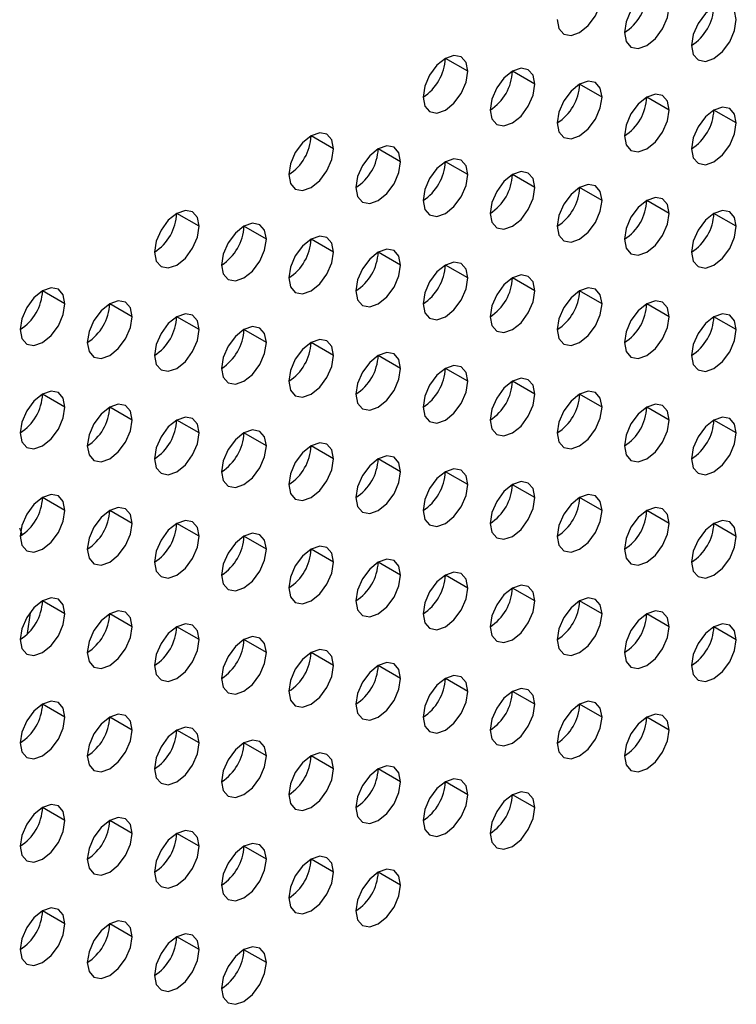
# Model space of a CAD drawing. Header units: millimetres. Extents: x 0 to 1118, y 0 to 864.
# Tile 191 of 256: x 982.61 to 984.88, y 665.44 to 668.55. Entities that reach past the tile are written whole.
import ezdxf

# ---------------------------------------------------------------- set-up
doc = ezdxf.new("R2010")
doc.units = ezdxf.units.MM

msp = doc.modelspace()

# ---------------------------------------------------------------- linework, layer by layer
at = {"color": 7, "linetype": 'Continuous', "lineweight": 25}
for p, q in [((984.0294, 668.3859), (983.9587, 668.4267)), ((984.2415, 668.3451), (984.1708, 668.3859)), ((984.4537, 668.3042), (984.3829, 668.3451)), ((984.6658, 668.2634), (984.5951, 668.3042)), ((984.8779, 668.2225), (984.8072, 668.2634)), ((983.6051, 668.141), (983.5344, 668.1818)), ((983.8173, 668.1002), (983.7466, 668.141)), ((984.0294, 668.0593), (983.9587, 668.1001)), ((984.2415, 668.0185), (984.1708, 668.0593)), ((984.4537, 667.9776), (984.3829, 668.0184)), ((984.6658, 667.9368), (984.5951, 667.9776)), ((983.1809, 667.8961), (983.1102, 667.9369)), ((984.8779, 667.8959), (984.8072, 667.9367)), ((983.393, 667.8552), (983.3223, 667.8961)), ((983.6051, 667.8144), (983.5344, 667.8552)), ((983.8173, 667.7735), (983.7466, 667.8144)), ((984.0294, 667.7327), (983.9587, 667.7735)), ((984.2415, 667.6918), (984.1708, 667.7327)), ((982.7566, 667.6512), (982.6859, 667.692)), ((984.4537, 667.651), (984.3829, 667.6918)), ((982.9687, 667.6103), (982.898, 667.6511)), ((984.6658, 667.6102), (984.5951, 667.651)), ((983.1809, 667.5695), (983.1102, 667.6103)), ((984.8779, 667.5693), (984.8072, 667.6101)), ((983.393, 667.5286), (983.3223, 667.5694)), ((983.6051, 667.4878), (983.5344, 667.5286)), ((983.8173, 667.4469), (983.7466, 667.4877)), ((984.0294, 667.4061), (983.9587, 667.4469)), ((984.2415, 667.3652), (984.1708, 667.4061)), ((982.7566, 667.3245), (982.6859, 667.3654)), ((984.4537, 667.3244), (984.3829, 667.3652)), ((982.9687, 667.2837), (982.898, 667.3245)), ((984.6658, 667.2835), (984.5951, 667.3244)), ((983.1809, 667.2429), (983.1102, 667.2837)), ((984.8779, 667.2427), (984.8072, 667.2835)), ((983.393, 667.202), (983.3223, 667.2428)), ((983.6051, 667.1612), (983.5344, 667.202)), ((983.8173, 667.1203), (983.7466, 667.1611)), ((984.0294, 667.0795), (983.9587, 667.1203)), ((984.2415, 667.0386), (984.1708, 667.0794)), ((982.7566, 666.9979), (982.6859, 667.0387)), ((984.4537, 666.9978), (984.3829, 667.0386)), ((982.9687, 666.9571), (982.898, 666.9979)), ((984.6658, 666.9569), (984.5951, 666.9977)), ((983.1809, 666.9162), (983.1102, 666.9571)), ((984.8779, 666.9161), (984.8072, 666.9569)), ((983.393, 666.8754), (983.3223, 666.9162)), ((983.6051, 666.8345), (983.5344, 666.8754)), ((983.8173, 666.7937), (983.7466, 666.8345)), ((984.0294, 666.7528), (983.9587, 666.7937)), ((984.2415, 666.712), (984.1708, 666.7528)), ((982.7566, 666.6713), (982.6859, 666.7121)), ((984.4537, 666.6712), (984.3829, 666.712)), ((982.6382, 666.6086), (982.6473, 666.6747)), ((982.9687, 666.6305), (982.898, 666.6713)), ((984.6658, 666.6303), (984.5951, 666.6711)), ((983.1809, 666.5896), (983.1102, 666.6304)), ((984.8779, 666.5895), (984.8072, 666.6303)), ((983.393, 666.5488), (983.3223, 666.5896)), ((983.6051, 666.5079), (983.5344, 666.5487)), ((983.8173, 666.4671), (983.7466, 666.5079)), ((984.0294, 666.4262), (983.9587, 666.4671)), ((984.2415, 666.3854), (984.1708, 666.4262)), ((982.7566, 666.3447), (982.6859, 666.3855)), ((984.4537, 666.3445), (984.3829, 666.3854)), ((982.9687, 666.3038), (982.898, 666.3447)), ((984.6658, 666.3037), (984.5951, 666.3445)), ((983.1809, 666.263), (983.1102, 666.3038)), ((983.393, 666.2222), (983.3223, 666.263)), ((983.6051, 666.1813), (983.5344, 666.2221)), ((983.8173, 666.1405), (983.7466, 666.1813)), ((984.0294, 666.0996), (983.9587, 666.1404)), ((984.2415, 666.0588), (984.1708, 666.0996)), ((982.7566, 666.0181), (982.6859, 666.0589)), ((982.9687, 665.9772), (982.898, 666.0181)), ((983.1809, 665.9364), (983.1102, 665.9772)), ((983.393, 665.8955), (983.3223, 665.9364)), ((983.6051, 665.8547), (983.5344, 665.8955)), ((983.8173, 665.8138), (983.7466, 665.8547)), ((982.7566, 665.6915), (982.6859, 665.7323)), ((982.9687, 665.6506), (982.898, 665.6914)), ((983.1809, 665.6098), (983.1102, 665.6506)), ((983.393, 665.5689), (983.3223, 665.6097))]:
    msp.add_line(p, q, dxfattribs=at)
at = {"color": 7, "linetype": 'Continuous', "lineweight": 25, "flags": 128}
for points in [[(984.6658, 668.59), (984.6604, 668.6181), (984.6451, 668.6358), (984.6221, 668.6402), (984.5951, 668.6308), (984.568, 668.609), (984.5451, 668.5781), (984.5298, 668.5427), (984.5244, 668.5084)], [(984.3122, 668.5492), (984.3176, 668.5211), (984.3329, 668.5034), (984.3559, 668.499), (984.3829, 668.5084), (984.41, 668.5302), (984.4329, 668.5612), (984.4483, 668.5965), (984.4537, 668.6309)], [(984.5244, 668.5084), (984.5298, 668.4802), (984.5451, 668.4626), (984.568, 668.4581), (984.5951, 668.4675), (984.6221, 668.4894), (984.6451, 668.5203), (984.6604, 668.5556), (984.6658, 668.59)], [(984.8779, 668.5492), (984.8725, 668.5773), (984.8572, 668.5949), (984.8343, 668.5994), (984.8072, 668.59), (984.7802, 668.5682), (984.7572, 668.5372), (984.7419, 668.5019), (984.7365, 668.4675)], [(984.7365, 668.4675), (984.7419, 668.4394), (984.7572, 668.4217), (984.7802, 668.4173), (984.8072, 668.4267), (984.8343, 668.4485), (984.8572, 668.4795), (984.8725, 668.5148), (984.8779, 668.5492)], [(984.0294, 668.3859), (984.024, 668.4141), (984.0087, 668.4317), (983.9857, 668.4362), (983.9587, 668.4268), (983.9316, 668.4049), (983.9087, 668.374), (983.8934, 668.3386), (983.888, 668.3043)], [(983.888, 668.3043), (983.8934, 668.2761), (983.9087, 668.2585), (983.9316, 668.254), (983.9587, 668.2635), (983.9857, 668.2853), (984.0087, 668.3162), (984.024, 668.3516), (984.0294, 668.3859)], [(984.2415, 668.3451), (984.2361, 668.3732), (984.2208, 668.3909), (984.1979, 668.3953), (984.1708, 668.3859), (984.1438, 668.3641), (984.1208, 668.3331), (984.1055, 668.2978), (984.1001, 668.2634)], [(984.4537, 668.3042), (984.4483, 668.3324), (984.4329, 668.35), (984.41, 668.3545), (984.3829, 668.3451), (984.3559, 668.3232), (984.3329, 668.2923), (984.3176, 668.2569), (984.3122, 668.2226)], [(984.1001, 668.2634), (984.1055, 668.2353), (984.1208, 668.2177), (984.1438, 668.2132), (984.1708, 668.2226), (984.1979, 668.2444), (984.2208, 668.2754), (984.2361, 668.3107), (984.2415, 668.3451)], [(984.3122, 668.2226), (984.3176, 668.1945), (984.3329, 668.1768), (984.3559, 668.1724), (984.3829, 668.1818), (984.41, 668.2036), (984.4329, 668.2345), (984.4483, 668.2699), (984.4537, 668.3042)], [(984.6658, 668.2634), (984.6604, 668.2915), (984.6451, 668.3092), (984.6221, 668.3136), (984.5951, 668.3042), (984.568, 668.2824), (984.5451, 668.2514), (984.5298, 668.2161), (984.5244, 668.1817)], [(984.5244, 668.1817), (984.5298, 668.1536), (984.5451, 668.136), (984.568, 668.1315), (984.5951, 668.1409), (984.6221, 668.1628), (984.6451, 668.1937), (984.6604, 668.229), (984.6658, 668.2634)], [(984.8779, 668.2225), (984.8725, 668.2507), (984.8572, 668.2683), (984.8343, 668.2728), (984.8072, 668.2634), (984.7802, 668.2415), (984.7572, 668.2106), (984.7419, 668.1753), (984.7365, 668.1409)], [(984.7365, 668.1409), (984.7419, 668.1128), (984.7572, 668.0951), (984.7802, 668.0907), (984.8072, 668.1001), (984.8343, 668.1219), (984.8572, 668.1528), (984.8725, 668.1882), (984.8779, 668.2225)], [(983.6051, 668.141), (983.5997, 668.1691), (983.5844, 668.1868), (983.5615, 668.1912), (983.5344, 668.1818), (983.5074, 668.16), (983.4844, 668.1291), (983.4691, 668.0937), (983.4637, 668.0594)], [(983.4637, 668.0594), (983.4691, 668.0312), (983.4844, 668.0136), (983.5074, 668.0091), (983.5344, 668.0185), (983.5615, 668.0404), (983.5844, 668.0713), (983.5997, 668.1067), (983.6051, 668.141)], [(983.8173, 668.1002), (983.8119, 668.1283), (983.7966, 668.1459), (983.7736, 668.1504), (983.7466, 668.141), (983.7195, 668.1192), (983.6966, 668.0882), (983.6812, 668.0529), (983.6758, 668.0185)], [(984.0294, 668.0593), (984.024, 668.0875), (984.0087, 668.1051), (983.9857, 668.1096), (983.9587, 668.1001), (983.9316, 668.0783), (983.9087, 668.0474), (983.8934, 668.012), (983.888, 667.9777)], [(983.6758, 668.0185), (983.6812, 667.9904), (983.6966, 667.9727), (983.7195, 667.9683), (983.7466, 667.9777), (983.7736, 667.9995), (983.7966, 668.0305), (983.8119, 668.0658), (983.8173, 668.1002)], [(983.888, 667.9777), (983.8934, 667.9495), (983.9087, 667.9319), (983.9316, 667.9274), (983.9587, 667.9368), (983.9857, 667.9587), (984.0087, 667.9896), (984.024, 668.025), (984.0294, 668.0593)], [(984.2415, 668.0185), (984.2361, 668.0466), (984.2208, 668.0642), (984.1979, 668.0687), (984.1708, 668.0593), (984.1438, 668.0375), (984.1208, 668.0065), (984.1055, 667.9712), (984.1001, 667.9368)], [(984.1001, 667.9368), (984.1055, 667.9087), (984.1208, 667.891), (984.1438, 667.8866), (984.1708, 667.896), (984.1979, 667.9178), (984.2208, 667.9488), (984.2361, 667.9841), (984.2415, 668.0185)], [(984.4537, 667.9776), (984.4483, 668.0058), (984.4329, 668.0234), (984.41, 668.0279), (984.3829, 668.0185), (984.3559, 667.9966), (984.3329, 667.9657), (984.3176, 667.9303), (984.3122, 667.896)], [(984.6658, 667.9368), (984.6604, 667.9649), (984.6451, 667.9826), (984.6221, 667.987), (984.5951, 667.9776), (984.568, 667.9558), (984.5451, 667.9248), (984.5298, 667.8895), (984.5244, 667.8551)], [(984.3122, 667.896), (984.3176, 667.8678), (984.3329, 667.8502), (984.3559, 667.8457), (984.3829, 667.8551), (984.41, 667.877), (984.4329, 667.9079), (984.4483, 667.9433), (984.4537, 667.9776)], [(983.1809, 667.8961), (983.1755, 667.9242), (983.1602, 667.9419), (983.1372, 667.9463), (983.1102, 667.9369), (983.0831, 667.9151), (983.0602, 667.8841), (983.0448, 667.8488), (983.0394, 667.8144)], [(984.5244, 667.8551), (984.5298, 667.827), (984.5451, 667.8093), (984.568, 667.8049), (984.5951, 667.8143), (984.6221, 667.8361), (984.6451, 667.8671), (984.6604, 667.9024), (984.6658, 667.9368)], [(984.8779, 667.8959), (984.8725, 667.9241), (984.8572, 667.9417), (984.8343, 667.9462), (984.8072, 667.9368), (984.7802, 667.9149), (984.7572, 667.884), (984.7419, 667.8486), (984.7365, 667.8143)], [(983.0394, 667.8144), (983.0448, 667.7863), (983.0602, 667.7687), (983.0831, 667.7642), (983.1102, 667.7736), (983.1372, 667.7954), (983.1602, 667.8264), (983.1755, 667.8617), (983.1809, 667.8961)], [(983.393, 667.8552), (983.3876, 667.8834), (983.3723, 667.901), (983.3493, 667.9055), (983.3223, 667.8961), (983.2952, 667.8742), (983.2723, 667.8433), (983.257, 667.808), (983.2516, 667.7736)], [(984.7365, 667.8143), (984.7419, 667.7861), (984.7572, 667.7685), (984.7802, 667.764), (984.8072, 667.7735), (984.8343, 667.7953), (984.8572, 667.8262), (984.8725, 667.8616), (984.8779, 667.8959)], [(983.2516, 667.7736), (983.257, 667.7455), (983.2723, 667.7278), (983.2952, 667.7234), (983.3223, 667.7328), (983.3493, 667.7546), (983.3723, 667.7855), (983.3876, 667.8209), (983.393, 667.8552)], [(983.6051, 667.8144), (983.5997, 667.8425), (983.5844, 667.8602), (983.5615, 667.8646), (983.5344, 667.8552), (983.5074, 667.8334), (983.4844, 667.8024), (983.4691, 667.7671), (983.4637, 667.7327)], [(983.8173, 667.7735), (983.8119, 667.8017), (983.7966, 667.8193), (983.7736, 667.8238), (983.7466, 667.8144), (983.7195, 667.7925), (983.6966, 667.7616), (983.6812, 667.7263), (983.6758, 667.6919)], [(983.4637, 667.7327), (983.4691, 667.7046), (983.4844, 667.687), (983.5074, 667.6825), (983.5344, 667.6919), (983.5615, 667.7138), (983.5844, 667.7447), (983.5997, 667.78), (983.6051, 667.8144)], [(983.6758, 667.6919), (983.6812, 667.6638), (983.6966, 667.6461), (983.7195, 667.6417), (983.7466, 667.6511), (983.7736, 667.6729), (983.7966, 667.7038), (983.8119, 667.7392), (983.8173, 667.7735)], [(984.0294, 667.7327), (984.024, 667.7608), (984.0087, 667.7785), (983.9857, 667.7829), (983.9587, 667.7735), (983.9316, 667.7517), (983.9087, 667.7207), (983.8934, 667.6854), (983.888, 667.6511)], [(983.888, 667.6511), (983.8934, 667.6229), (983.9087, 667.6053), (983.9316, 667.6008), (983.9587, 667.6102), (983.9857, 667.6321), (984.0087, 667.663), (984.024, 667.6983), (984.0294, 667.7327)], [(984.2415, 667.6918), (984.2361, 667.72), (984.2208, 667.7376), (984.1979, 667.7421), (984.1708, 667.7327), (984.1438, 667.7108), (984.1208, 667.6799), (984.1055, 667.6446), (984.1001, 667.6102)], [(982.7566, 667.6512), (982.7512, 667.6793), (982.7359, 667.6969), (982.713, 667.7014), (982.6859, 667.692), (982.6588, 667.6702), (982.6359, 667.6392), (982.6206, 667.6039), (982.6152, 667.5695)], [(984.4537, 667.651), (984.4483, 667.6791), (984.4329, 667.6968), (984.41, 667.7012), (984.3829, 667.6918), (984.3559, 667.67), (984.3329, 667.6391), (984.3176, 667.6037), (984.3122, 667.5694)], [(984.1001, 667.6102), (984.1055, 667.5821), (984.1208, 667.5644), (984.1438, 667.56), (984.1708, 667.5694), (984.1979, 667.5912), (984.2208, 667.6222), (984.2361, 667.6575), (984.2415, 667.6918)], [(982.6152, 667.5695), (982.6206, 667.5414), (982.6359, 667.5237), (982.6588, 667.5193), (982.6859, 667.5287), (982.713, 667.5505), (982.7359, 667.5815), (982.7512, 667.6168), (982.7566, 667.6512)], [(982.9687, 667.6103), (982.9634, 667.6385), (982.948, 667.6561), (982.9251, 667.6606), (982.898, 667.6511), (982.871, 667.6293), (982.848, 667.5984), (982.8327, 667.563), (982.8273, 667.5287)], [(984.3122, 667.5694), (984.3176, 667.5412), (984.3329, 667.5236), (984.3559, 667.5191), (984.3829, 667.5285), (984.41, 667.5504), (984.4329, 667.5813), (984.4483, 667.6166), (984.4537, 667.651)], [(984.6658, 667.6102), (984.6604, 667.6383), (984.6451, 667.6559), (984.6221, 667.6604), (984.5951, 667.651), (984.568, 667.6292), (984.5451, 667.5982), (984.5298, 667.5629), (984.5244, 667.5285)], [(982.8273, 667.5287), (982.8327, 667.5005), (982.848, 667.4829), (982.871, 667.4784), (982.898, 667.4878), (982.9251, 667.5097), (982.948, 667.5406), (982.9634, 667.576), (982.9687, 667.6103)], [(983.1809, 667.5695), (983.1755, 667.5976), (983.1602, 667.6152), (983.1372, 667.6197), (983.1102, 667.6103), (983.0831, 667.5885), (983.0602, 667.5575), (983.0448, 667.5222), (983.0394, 667.4878)], [(984.5244, 667.5285), (984.5298, 667.5004), (984.5451, 667.4827), (984.568, 667.4783), (984.5951, 667.4877), (984.6221, 667.5095), (984.6451, 667.5405), (984.6604, 667.5758), (984.6658, 667.6102)], [(984.8779, 667.5693), (984.8725, 667.5974), (984.8572, 667.6151), (984.8343, 667.6195), (984.8072, 667.6101), (984.7802, 667.5883), (984.7572, 667.5574), (984.7419, 667.522), (984.7365, 667.4877)], [(983.393, 667.5286), (983.3876, 667.5568), (983.3723, 667.5744), (983.3493, 667.5789), (983.3223, 667.5695), (983.2952, 667.5476), (983.2723, 667.5167), (983.257, 667.4813), (983.2516, 667.447)], [(983.0394, 667.4878), (983.0448, 667.4597), (983.0602, 667.442), (983.0831, 667.4376), (983.1102, 667.447), (983.1372, 667.4688), (983.1602, 667.4998), (983.1755, 667.5351), (983.1809, 667.5695)], [(984.7365, 667.4877), (984.7419, 667.4595), (984.7572, 667.4419), (984.7802, 667.4374), (984.8072, 667.4468), (984.8343, 667.4687), (984.8572, 667.4996), (984.8725, 667.535), (984.8779, 667.5693)], [(983.2516, 667.447), (983.257, 667.4188), (983.2723, 667.4012), (983.2952, 667.3967), (983.3223, 667.4061), (983.3493, 667.428), (983.3723, 667.4589), (983.3876, 667.4943), (983.393, 667.5286)], [(983.6051, 667.4878), (983.5997, 667.5159), (983.5844, 667.5336), (983.5615, 667.538), (983.5344, 667.5286), (983.5074, 667.5068), (983.4844, 667.4758), (983.4691, 667.4405), (983.4637, 667.4061)], [(983.4637, 667.4061), (983.4691, 667.378), (983.4844, 667.3604), (983.5074, 667.3559), (983.5344, 667.3653), (983.5615, 667.3871), (983.5844, 667.4181), (983.5997, 667.4534), (983.6051, 667.4878)], [(983.8173, 667.4469), (983.8119, 667.4751), (983.7966, 667.4927), (983.7736, 667.4972), (983.7466, 667.4878), (983.7195, 667.4659), (983.6966, 667.435), (983.6812, 667.3996), (983.6758, 667.3653)], [(984.0294, 667.4061), (984.024, 667.4342), (984.0087, 667.4519), (983.9857, 667.4563), (983.9587, 667.4469), (983.9316, 667.4251), (983.9087, 667.3941), (983.8934, 667.3588), (983.888, 667.3244)], [(983.6758, 667.3653), (983.6812, 667.3371), (983.6966, 667.3195), (983.7195, 667.315), (983.7466, 667.3245), (983.7736, 667.3463), (983.7966, 667.3772), (983.8119, 667.4126), (983.8173, 667.4469)], [(983.888, 667.3244), (983.8934, 667.2963), (983.9087, 667.2787), (983.9316, 667.2742), (983.9587, 667.2836), (983.9857, 667.3054), (984.0087, 667.3364), (984.024, 667.3717), (984.0294, 667.4061)], [(984.2415, 667.3652), (984.2361, 667.3934), (984.2208, 667.411), (984.1979, 667.4155), (984.1708, 667.4061), (984.1438, 667.3842), (984.1208, 667.3533), (984.1055, 667.3179), (984.1001, 667.2836)], [(982.7566, 667.3245), (982.7512, 667.3527), (982.7359, 667.3703), (982.713, 667.3748), (982.6859, 667.3654), (982.6588, 667.3435), (982.6359, 667.3126), (982.6206, 667.2773), (982.6152, 667.2429)], [(984.1001, 667.2836), (984.1055, 667.2555), (984.1208, 667.2378), (984.1438, 667.2334), (984.1708, 667.2428), (984.1979, 667.2646), (984.2208, 667.2955), (984.2361, 667.3309), (984.2415, 667.3652)], [(984.4537, 667.3244), (984.4483, 667.3525), (984.4329, 667.3702), (984.41, 667.3746), (984.3829, 667.3652), (984.3559, 667.3434), (984.3329, 667.3124), (984.3176, 667.2771), (984.3122, 667.2427)], [(982.9687, 667.2837), (982.9634, 667.3118), (982.948, 667.3295), (982.9251, 667.3339), (982.898, 667.3245), (982.871, 667.3027), (982.848, 667.2718), (982.8327, 667.2364), (982.8273, 667.2021)], [(984.6658, 667.2835), (984.6604, 667.3117), (984.6451, 667.3293), (984.6221, 667.3338), (984.5951, 667.3244), (984.568, 667.3025), (984.5451, 667.2716), (984.5298, 667.2363), (984.5244, 667.2019)], [(982.6152, 667.2429), (982.6206, 667.2148), (982.6359, 667.1971), (982.6588, 667.1927), (982.6859, 667.2021), (982.713, 667.2239), (982.7359, 667.2549), (982.7512, 667.2902), (982.7566, 667.3245)], [(984.3122, 667.2427), (984.3176, 667.2146), (984.3329, 667.197), (984.3559, 667.1925), (984.3829, 667.2019), (984.41, 667.2237), (984.4329, 667.2547), (984.4483, 667.29), (984.4537, 667.3244)], [(982.8273, 667.2021), (982.8327, 667.1739), (982.848, 667.1563), (982.871, 667.1518), (982.898, 667.1612), (982.9251, 667.1831), (982.948, 667.214), (982.9634, 667.2493), (982.9687, 667.2837)], [(983.1809, 667.2429), (983.1755, 667.271), (983.1602, 667.2886), (983.1372, 667.2931), (983.1102, 667.2837), (983.0831, 667.2618), (983.0602, 667.2309), (983.0448, 667.1956), (983.0394, 667.1612)], [(984.5244, 667.2019), (984.5298, 667.1738), (984.5451, 667.1561), (984.568, 667.1517), (984.5951, 667.1611), (984.6221, 667.1829), (984.6451, 667.2138), (984.6604, 667.2492), (984.6658, 667.2835)], [(984.8779, 667.2427), (984.8725, 667.2708), (984.8572, 667.2885), (984.8343, 667.2929), (984.8072, 667.2835), (984.7802, 667.2617), (984.7572, 667.2307), (984.7419, 667.1954), (984.7365, 667.1611)], [(983.0394, 667.1612), (983.0448, 667.1331), (983.0602, 667.1154), (983.0831, 667.111), (983.1102, 667.1204), (983.1372, 667.1422), (983.1602, 667.1732), (983.1755, 667.2085), (983.1809, 667.2429)], [(983.393, 667.202), (983.3876, 667.2301), (983.3723, 667.2478), (983.3493, 667.2522), (983.3223, 667.2428), (983.2952, 667.221), (983.2723, 667.1901), (983.257, 667.1547), (983.2516, 667.1204)], [(984.7365, 667.1611), (984.7419, 667.1329), (984.7572, 667.1153), (984.7802, 667.1108), (984.8072, 667.1202), (984.8343, 667.1421), (984.8572, 667.173), (984.8725, 667.2083), (984.8779, 667.2427)], [(983.2516, 667.1204), (983.257, 667.0922), (983.2723, 667.0746), (983.2952, 667.0701), (983.3223, 667.0795), (983.3493, 667.1014), (983.3723, 667.1323), (983.3876, 667.1676), (983.393, 667.202)], [(983.6051, 667.1612), (983.5997, 667.1893), (983.5844, 667.2069), (983.5615, 667.2114), (983.5344, 667.202), (983.5074, 667.1802), (983.4844, 667.1492), (983.4691, 667.1139), (983.4637, 667.0795)], [(983.8173, 667.1203), (983.8119, 667.1485), (983.7966, 667.1661), (983.7736, 667.1705), (983.7466, 667.1611), (983.7195, 667.1393), (983.6966, 667.1084), (983.6812, 667.073), (983.6758, 667.0387)], [(983.4637, 667.0795), (983.4691, 667.0514), (983.4844, 667.0337), (983.5074, 667.0293), (983.5344, 667.0387), (983.5615, 667.0605), (983.5844, 667.0915), (983.5997, 667.1268), (983.6051, 667.1612)], [(983.6758, 667.0387), (983.6812, 667.0105), (983.6966, 666.9929), (983.7195, 666.9884), (983.7466, 666.9978), (983.7736, 667.0197), (983.7966, 667.0506), (983.8119, 667.086), (983.8173, 667.1203)], [(984.0294, 667.0795), (984.024, 667.1076), (984.0087, 667.1252), (983.9857, 667.1297), (983.9587, 667.1203), (983.9316, 667.0985), (983.9087, 667.0675), (983.8934, 667.0322), (983.888, 666.9978)], [(983.888, 666.9978), (983.8934, 666.9697), (983.9087, 666.952), (983.9316, 666.9476), (983.9587, 666.957), (983.9857, 666.9788), (984.0087, 667.0098), (984.024, 667.0451), (984.0294, 667.0795)], [(984.2415, 667.0386), (984.2361, 667.0668), (984.2208, 667.0844), (984.1979, 667.0889), (984.1708, 667.0795), (984.1438, 667.0576), (984.1208, 667.0267), (984.1055, 666.9913), (984.1001, 666.957)], [(982.7566, 666.9979), (982.7512, 667.0261), (982.7359, 667.0437), (982.713, 667.0482), (982.6859, 667.0388), (982.6588, 667.0169), (982.6359, 666.986), (982.6206, 666.9506), (982.6152, 666.9163)], [(984.4537, 666.9978), (984.4483, 667.0259), (984.4329, 667.0436), (984.41, 667.048), (984.3829, 667.0386), (984.3559, 667.0168), (984.3329, 666.9858), (984.3176, 666.9505), (984.3122, 666.9161)], [(984.1001, 666.957), (984.1055, 666.9288), (984.1208, 666.9112), (984.1438, 666.9067), (984.1708, 666.9161), (984.1979, 666.938), (984.2208, 666.9689), (984.2361, 667.0043), (984.2415, 667.0386)], [(982.6152, 666.9163), (982.6206, 666.8881), (982.6359, 666.8705), (982.6588, 666.866), (982.6859, 666.8755), (982.713, 666.8973), (982.7359, 666.9282), (982.7512, 666.9636), (982.7566, 666.9979)], [(982.9687, 666.9571), (982.9634, 666.9852), (982.948, 667.0029), (982.9251, 667.0073), (982.898, 666.9979), (982.871, 666.9761), (982.848, 666.9451), (982.8327, 666.9098), (982.8273, 666.8754)], [(984.3122, 666.9161), (984.3176, 666.888), (984.3329, 666.8703), (984.3559, 666.8659), (984.3829, 666.8753), (984.41, 666.8971), (984.4329, 666.9281), (984.4483, 666.9634), (984.4537, 666.9978)], [(984.6658, 666.9569), (984.6604, 666.9851), (984.6451, 667.0027), (984.6221, 667.0072), (984.5951, 666.9978), (984.568, 666.9759), (984.5451, 666.945), (984.5298, 666.9096), (984.5244, 666.8753)], [(982.8273, 666.8754), (982.8327, 666.8473), (982.848, 666.8297), (982.871, 666.8252), (982.898, 666.8346), (982.9251, 666.8564), (982.948, 666.8874), (982.9634, 666.9227), (982.9687, 666.9571)], [(983.1809, 666.9162), (983.1755, 666.9444), (983.1602, 666.962), (983.1372, 666.9665), (983.1102, 666.9571), (983.0831, 666.9352), (983.0602, 666.9043), (983.0448, 666.8689), (983.0394, 666.8346)], [(984.5244, 666.8753), (984.5298, 666.8471), (984.5451, 666.8295), (984.568, 666.825), (984.5951, 666.8344), (984.6221, 666.8563), (984.6451, 666.8872), (984.6604, 666.9226), (984.6658, 666.9569)], [(984.8779, 666.9161), (984.8725, 666.9442), (984.8572, 666.9619), (984.8343, 666.9663), (984.8072, 666.9569), (984.7802, 666.9351), (984.7572, 666.9041), (984.7419, 666.8688), (984.7365, 666.8344)], [(983.393, 666.8754), (983.3876, 666.9035), (983.3723, 666.9212), (983.3493, 666.9256), (983.3223, 666.9162), (983.2952, 666.8944), (983.2723, 666.8634), (983.257, 666.8281), (983.2516, 666.7937)], [(983.0394, 666.8346), (983.0448, 666.8065), (983.0602, 666.7888), (983.0831, 666.7844), (983.1102, 666.7938), (983.1372, 666.8156), (983.1602, 666.8465), (983.1755, 666.8819), (983.1809, 666.9162)], [(984.7365, 666.8344), (984.7419, 666.8063), (984.7572, 666.7887), (984.7802, 666.7842), (984.8072, 666.7936), (984.8343, 666.8154), (984.8572, 666.8464), (984.8725, 666.8817), (984.8779, 666.9161)], [(983.2516, 666.7937), (983.257, 666.7656), (983.2723, 666.748), (983.2952, 666.7435), (983.3223, 666.7529), (983.3493, 666.7748), (983.3723, 666.8057), (983.3876, 666.841), (983.393, 666.8754)], [(983.6051, 666.8345), (983.5997, 666.8627), (983.5844, 666.8803), (983.5615, 666.8848), (983.5344, 666.8754), (983.5074, 666.8535), (983.4844, 666.8226), (983.4691, 666.7873), (983.4637, 666.7529)], [(983.4637, 666.7529), (983.4691, 666.7248), (983.4844, 666.7071), (983.5074, 666.7027), (983.5344, 666.7121), (983.5615, 666.7339), (983.5844, 666.7648), (983.5997, 666.8002), (983.6051, 666.8345)], [(983.8173, 666.7937), (983.8119, 666.8218), (983.7966, 666.8395), (983.7736, 666.8439), (983.7466, 666.8345), (983.7195, 666.8127), (983.6966, 666.7817), (983.6812, 666.7464), (983.6758, 666.7121)], [(984.0294, 666.7528), (984.024, 666.781), (984.0087, 666.7986), (983.9857, 666.8031), (983.9587, 666.7937), (983.9316, 666.7718), (983.9087, 666.7409), (983.8934, 666.7056), (983.888, 666.6712)], [(983.6758, 666.7121), (983.6812, 666.6839), (983.6966, 666.6663), (983.7195, 666.6618), (983.7466, 666.6712), (983.7736, 666.6931), (983.7966, 666.724), (983.8119, 666.7593), (983.8173, 666.7937)], [(983.888, 666.6712), (983.8934, 666.6431), (983.9087, 666.6254), (983.9316, 666.621), (983.9587, 666.6304), (983.9857, 666.6522), (984.0087, 666.6832), (984.024, 666.7185), (984.0294, 666.7528)], [(984.2415, 666.712), (984.2361, 666.7401), (984.2208, 666.7578), (984.1979, 666.7622), (984.1708, 666.7528), (984.1438, 666.731), (984.1208, 666.7001), (984.1055, 666.6647), (984.1001, 666.6304)], [(982.7566, 666.6713), (982.7512, 666.6995), (982.7359, 666.7171), (982.713, 666.7216), (982.6859, 666.7121), (982.6588, 666.6903), (982.6359, 666.6594), (982.6206, 666.624), (982.6152, 666.5897)], [(984.1001, 666.6304), (984.1055, 666.6022), (984.1208, 666.5846), (984.1438, 666.5801), (984.1708, 666.5895), (984.1979, 666.6114), (984.2208, 666.6423), (984.2361, 666.6776), (984.2415, 666.712)], [(984.4537, 666.6712), (984.4483, 666.6993), (984.4329, 666.7169), (984.41, 666.7214), (984.3829, 666.712), (984.3559, 666.6902), (984.3329, 666.6592), (984.3176, 666.6239), (984.3122, 666.5895)], [(982.9687, 666.6305), (982.9634, 666.6586), (982.948, 666.6762), (982.9251, 666.6807), (982.898, 666.6713), (982.871, 666.6495), (982.848, 666.6185), (982.8327, 666.5832), (982.8273, 666.5488)], [(984.6658, 666.6303), (984.6604, 666.6584), (984.6451, 666.6761), (984.6221, 666.6805), (984.5951, 666.6711), (984.568, 666.6493), (984.5451, 666.6184), (984.5298, 666.583), (984.5244, 666.5487)], [(982.6152, 666.5897), (982.6206, 666.5615), (982.6359, 666.5439), (982.6588, 666.5394), (982.6859, 666.5488), (982.713, 666.5707), (982.7359, 666.6016), (982.7512, 666.637), (982.7566, 666.6713)], [(984.3122, 666.5895), (984.3176, 666.5614), (984.3329, 666.5437), (984.3559, 666.5393), (984.3829, 666.5487), (984.41, 666.5705), (984.4329, 666.6015), (984.4483, 666.6368), (984.4537, 666.6712)], [(982.8273, 666.5488), (982.8327, 666.5207), (982.848, 666.503), (982.871, 666.4986), (982.898, 666.508), (982.9251, 666.5298), (982.948, 666.5608), (982.9634, 666.5961), (982.9687, 666.6305)], [(983.1809, 666.5896), (983.1755, 666.6178), (983.1602, 666.6354), (983.1372, 666.6399), (983.1102, 666.6305), (983.0831, 666.6086), (983.0602, 666.5777), (983.0448, 666.5423), (983.0394, 666.508)], [(984.5244, 666.5487), (984.5298, 666.5205), (984.5451, 666.5029), (984.568, 666.4984), (984.5951, 666.5078), (984.6221, 666.5297), (984.6451, 666.5606), (984.6604, 666.596), (984.6658, 666.6303)], [(984.8779, 666.5895), (984.8725, 666.6176), (984.8572, 666.6352), (984.8343, 666.6397), (984.8072, 666.6303), (984.7802, 666.6085), (984.7572, 666.5775), (984.7419, 666.5422), (984.7365, 666.5078)], [(983.0394, 666.508), (983.0448, 666.4798), (983.0602, 666.4622), (983.0831, 666.4577), (983.1102, 666.4671), (983.1372, 666.489), (983.1602, 666.5199), (983.1755, 666.5553), (983.1809, 666.5896)], [(983.393, 666.5488), (983.3876, 666.5769), (983.3723, 666.5946), (983.3493, 666.599), (983.3223, 666.5896), (983.2952, 666.5678), (983.2723, 666.5368), (983.257, 666.5015), (983.2516, 666.4671)], [(984.7365, 666.5078), (984.7419, 666.4797), (984.7572, 666.462), (984.7802, 666.4576), (984.8072, 666.467), (984.8343, 666.4888), (984.8572, 666.5198), (984.8725, 666.5551), (984.8779, 666.5895)], [(983.2516, 666.4671), (983.257, 666.439), (983.2723, 666.4213), (983.2952, 666.4169), (983.3223, 666.4263), (983.3493, 666.4481), (983.3723, 666.4791), (983.3876, 666.5144), (983.393, 666.5488)], [(983.6051, 666.5079), (983.5997, 666.5361), (983.5844, 666.5537), (983.5615, 666.5582), (983.5344, 666.5488), (983.5074, 666.5269), (983.4844, 666.496), (983.4691, 666.4606), (983.4637, 666.4263)], [(983.8173, 666.4671), (983.8119, 666.4952), (983.7966, 666.5129), (983.7736, 666.5173), (983.7466, 666.5079), (983.7195, 666.4861), (983.6966, 666.4551), (983.6812, 666.4198), (983.6758, 666.3854)], [(983.4637, 666.4263), (983.4691, 666.3981), (983.4844, 666.3805), (983.5074, 666.376), (983.5344, 666.3855), (983.5615, 666.4073), (983.5844, 666.4382), (983.5997, 666.4736), (983.6051, 666.5079)], [(983.6758, 666.3854), (983.6812, 666.3573), (983.6966, 666.3397), (983.7195, 666.3352), (983.7466, 666.3446), (983.7736, 666.3664), (983.7966, 666.3974), (983.8119, 666.4327), (983.8173, 666.4671)], [(984.0294, 666.4262), (984.024, 666.4544), (984.0087, 666.472), (983.9857, 666.4765), (983.9587, 666.4671), (983.9316, 666.4452), (983.9087, 666.4143), (983.8934, 666.3789), (983.888, 666.3446)], [(983.888, 666.3446), (983.8934, 666.3164), (983.9087, 666.2988), (983.9316, 666.2944), (983.9587, 666.3038), (983.9857, 666.3256), (984.0087, 666.3565), (984.024, 666.3919), (984.0294, 666.4262)], [(984.2415, 666.3854), (984.2361, 666.4135), (984.2208, 666.4312), (984.1979, 666.4356), (984.1708, 666.4262), (984.1438, 666.4044), (984.1208, 666.3734), (984.1055, 666.3381), (984.1001, 666.3037)], [(982.7566, 666.3447), (982.7512, 666.3728), (982.7359, 666.3905), (982.713, 666.3949), (982.6859, 666.3855), (982.6588, 666.3637), (982.6359, 666.3327), (982.6206, 666.2974), (982.6152, 666.2631)], [(984.4537, 666.3445), (984.4483, 666.3727), (984.4329, 666.3903), (984.41, 666.3948), (984.3829, 666.3854), (984.3559, 666.3635), (984.3329, 666.3326), (984.3176, 666.2973), (984.3122, 666.2629)], [(984.1001, 666.3037), (984.1055, 666.2756), (984.1208, 666.258), (984.1438, 666.2535), (984.1708, 666.2629), (984.1979, 666.2847), (984.2208, 666.3157), (984.2361, 666.351), (984.2415, 666.3854)], [(982.6152, 666.2631), (982.6206, 666.2349), (982.6359, 666.2173), (982.6588, 666.2128), (982.6859, 666.2222), (982.713, 666.2441), (982.7359, 666.275), (982.7512, 666.3103), (982.7566, 666.3447)], [(982.9687, 666.3038), (982.9634, 666.332), (982.948, 666.3496), (982.9251, 666.3541), (982.898, 666.3447), (982.871, 666.3228), (982.848, 666.2919), (982.8327, 666.2566), (982.8273, 666.2222)], [(984.3122, 666.2629), (984.3176, 666.2348), (984.3329, 666.2171), (984.3559, 666.2127), (984.3829, 666.2221), (984.41, 666.2439), (984.4329, 666.2748), (984.4483, 666.3102), (984.4537, 666.3445)], [(984.6658, 666.3037), (984.6604, 666.3318), (984.6451, 666.3495), (984.6221, 666.3539), (984.5951, 666.3445), (984.568, 666.3227), (984.5451, 666.2917), (984.5298, 666.2564), (984.5244, 666.222)], [(982.8273, 666.2222), (982.8327, 666.1941), (982.848, 666.1764), (982.871, 666.172), (982.898, 666.1814), (982.9251, 666.2032), (982.948, 666.2342), (982.9634, 666.2695), (982.9687, 666.3038)], [(983.1809, 666.263), (983.1755, 666.2911), (983.1602, 666.3088), (983.1372, 666.3132), (983.1102, 666.3038), (983.0831, 666.282), (983.0602, 666.2511), (983.0448, 666.2157), (983.0394, 666.1814)], [(984.5244, 666.222), (984.5298, 666.1939), (984.5451, 666.1763), (984.568, 666.1718), (984.5951, 666.1812), (984.6221, 666.2031), (984.6451, 666.234), (984.6604, 666.2693), (984.6658, 666.3037)], [(983.393, 666.2222), (983.3876, 666.2503), (983.3723, 666.2679), (983.3493, 666.2724), (983.3223, 666.263), (983.2952, 666.2412), (983.2723, 666.2102), (983.257, 666.1749), (983.2516, 666.1405)], [(983.0394, 666.1814), (983.0448, 666.1532), (983.0602, 666.1356), (983.0831, 666.1311), (983.1102, 666.1405), (983.1372, 666.1624), (983.1602, 666.1933), (983.1755, 666.2286), (983.1809, 666.263)], [(983.2516, 666.1405), (983.257, 666.1124), (983.2723, 666.0947), (983.2952, 666.0903), (983.3223, 666.0997), (983.3493, 666.1215), (983.3723, 666.1525), (983.3876, 666.1878), (983.393, 666.2222)], [(983.6051, 666.1813), (983.5997, 666.2094), (983.5844, 666.2271), (983.5615, 666.2315), (983.5344, 666.2221), (983.5074, 666.2003), (983.4844, 666.1694), (983.4691, 666.134), (983.4637, 666.0997)], [(983.4637, 666.0997), (983.4691, 666.0715), (983.4844, 666.0539), (983.5074, 666.0494), (983.5344, 666.0588), (983.5615, 666.0807), (983.5844, 666.1116), (983.5997, 666.147), (983.6051, 666.1813)], [(983.8173, 666.1405), (983.8119, 666.1686), (983.7966, 666.1862), (983.7736, 666.1907), (983.7466, 666.1813), (983.7195, 666.1595), (983.6966, 666.1285), (983.6812, 666.0932), (983.6758, 666.0588)], [(984.0294, 666.0996), (984.024, 666.1278), (984.0087, 666.1454), (983.9857, 666.1499), (983.9587, 666.1404), (983.9316, 666.1186), (983.9087, 666.0877), (983.8934, 666.0523), (983.888, 666.018)], [(983.6758, 666.0588), (983.6812, 666.0307), (983.6966, 666.013), (983.7195, 666.0086), (983.7466, 666.018), (983.7736, 666.0398), (983.7966, 666.0708), (983.8119, 666.1061), (983.8173, 666.1405)], [(983.888, 666.018), (983.8934, 665.9898), (983.9087, 665.9722), (983.9316, 665.9677), (983.9587, 665.9771), (983.9857, 665.999), (984.0087, 666.0299), (984.024, 666.0653), (984.0294, 666.0996)], [(984.2415, 666.0588), (984.2361, 666.0869), (984.2208, 666.1045), (984.1979, 666.109), (984.1708, 666.0996), (984.1438, 666.0778), (984.1208, 666.0468), (984.1055, 666.0115), (984.1001, 665.9771)], [(982.7566, 666.0181), (982.7512, 666.0462), (982.7359, 666.0639), (982.713, 666.0683), (982.6859, 666.0589), (982.6588, 666.0371), (982.6359, 666.0061), (982.6206, 665.9708), (982.6152, 665.9364)], [(984.1001, 665.9771), (984.1055, 665.949), (984.1208, 665.9313), (984.1438, 665.9269), (984.1708, 665.9363), (984.1979, 665.9581), (984.2208, 665.9891), (984.2361, 666.0244), (984.2415, 666.0588)], [(982.6152, 665.9364), (982.6206, 665.9083), (982.6359, 665.8907), (982.6588, 665.8862), (982.6859, 665.8956), (982.713, 665.9174), (982.7359, 665.9484), (982.7512, 665.9837), (982.7566, 666.0181)], [(982.9687, 665.9772), (982.9634, 666.0054), (982.948, 666.023), (982.9251, 666.0275), (982.898, 666.0181), (982.871, 665.9962), (982.848, 665.9653), (982.8327, 665.9299), (982.8273, 665.8956)], [(982.8273, 665.8956), (982.8327, 665.8675), (982.848, 665.8498), (982.871, 665.8454), (982.898, 665.8548), (982.9251, 665.8766), (982.948, 665.9075), (982.9634, 665.9429), (982.9687, 665.9772)], [(983.1809, 665.9364), (983.1755, 665.9645), (983.1602, 665.9822), (983.1372, 665.9866), (983.1102, 665.9772), (983.0831, 665.9554), (983.0602, 665.9244), (983.0448, 665.8891), (983.0394, 665.8547)], [(983.0394, 665.8547), (983.0448, 665.8266), (983.0602, 665.809), (983.0831, 665.8045), (983.1102, 665.8139), (983.1372, 665.8357), (983.1602, 665.8667), (983.1755, 665.902), (983.1809, 665.9364)], [(983.393, 665.8955), (983.3876, 665.9237), (983.3723, 665.9413), (983.3493, 665.9458), (983.3223, 665.9364), (983.2952, 665.9145), (983.2723, 665.8836), (983.257, 665.8483), (983.2516, 665.8139)], [(983.2516, 665.8139), (983.257, 665.7858), (983.2723, 665.7681), (983.2952, 665.7637), (983.3223, 665.7731), (983.3493, 665.7949), (983.3723, 665.8258), (983.3876, 665.8612), (983.393, 665.8955)], [(983.6051, 665.8547), (983.5997, 665.8828), (983.5844, 665.9005), (983.5615, 665.9049), (983.5344, 665.8955), (983.5074, 665.8737), (983.4844, 665.8427), (983.4691, 665.8074), (983.4637, 665.7731)], [(983.8173, 665.8138), (983.8119, 665.842), (983.7966, 665.8596), (983.7736, 665.8641), (983.7466, 665.8547), (983.7195, 665.8328), (983.6966, 665.8019), (983.6812, 665.7666), (983.6758, 665.7322)], [(983.4637, 665.7731), (983.4691, 665.7449), (983.4844, 665.7273), (983.5074, 665.7228), (983.5344, 665.7322), (983.5615, 665.7541), (983.5844, 665.785), (983.5997, 665.8203), (983.6051, 665.8547)], [(983.6758, 665.7322), (983.6812, 665.7041), (983.6966, 665.6864), (983.7195, 665.682), (983.7466, 665.6914), (983.7736, 665.7132), (983.7966, 665.7442), (983.8119, 665.7795), (983.8173, 665.8138)], [(982.7566, 665.6915), (982.7512, 665.7196), (982.7359, 665.7372), (982.713, 665.7417), (982.6859, 665.7323), (982.6588, 665.7105), (982.6359, 665.6795), (982.6206, 665.6442), (982.6152, 665.6098)], [(982.6152, 665.6098), (982.6206, 665.5817), (982.6359, 665.564), (982.6588, 665.5596), (982.6859, 665.569), (982.713, 665.5908), (982.7359, 665.6218), (982.7512, 665.6571), (982.7566, 665.6915)], [(982.9687, 665.6506), (982.9634, 665.6788), (982.948, 665.6964), (982.9251, 665.7009), (982.898, 665.6915), (982.871, 665.6696), (982.848, 665.6387), (982.8327, 665.6033), (982.8273, 665.569)], [(982.8273, 665.569), (982.8327, 665.5408), (982.848, 665.5232), (982.871, 665.5187), (982.898, 665.5281), (982.9251, 665.55), (982.948, 665.5809), (982.9634, 665.6163), (982.9687, 665.6506)], [(983.1809, 665.6098), (983.1755, 665.6379), (983.1602, 665.6556), (983.1372, 665.66), (983.1102, 665.6506), (983.0831, 665.6288), (983.0602, 665.5978), (983.0448, 665.5625), (983.0394, 665.5281)], [(983.393, 665.5689), (983.3876, 665.5971), (983.3723, 665.6147), (983.3493, 665.6192), (983.3223, 665.6098), (983.2952, 665.5879), (983.2723, 665.557), (983.257, 665.5216), (983.2516, 665.4873)], [(983.0394, 665.5281), (983.0448, 665.5), (983.0602, 665.4823), (983.0831, 665.4779), (983.1102, 665.4873), (983.1372, 665.5091), (983.1602, 665.5401), (983.1755, 665.5754), (983.1809, 665.6098)], [(983.2516, 665.4873), (983.257, 665.4591), (983.2723, 665.4415), (983.2952, 665.437), (983.3223, 665.4464), (983.3493, 665.4683), (983.3723, 665.4992), (983.3876, 665.5346), (983.393, 665.5689)]]:
    msp.add_lwpolyline(points, dxfattribs=at)
at = {"color": 7, "linetype": 'Continuous', "lineweight": 25}
for centre in [(984.4416, 668.6378), (984.6537, 668.597), (983.8052, 668.4337), (984.0173, 668.3929), (984.2294, 668.352), (984.4416, 668.3112), (984.6537, 668.2703), (983.3809, 668.1888), (983.593, 668.148), (983.8052, 668.1071), (984.0173, 668.0663), (984.2294, 668.0254), (984.4416, 667.9846), (982.9566, 667.9439), (984.6537, 667.9437), (983.1688, 667.903), (983.3809, 667.8622), (983.593, 667.8213), (983.8052, 667.7805), (984.0173, 667.7397), (982.5324, 667.699), (984.2294, 667.6988), (982.7445, 667.6581), (984.4416, 667.658), (982.9566, 667.6173), (984.6537, 667.6171), (983.1688, 667.5764), (983.3809, 667.5356), (983.593, 667.4947), (983.8052, 667.4539), (984.0173, 667.413), (982.5324, 667.3724), (984.2294, 667.3722), (982.7445, 667.3315), (984.4416, 667.3313), (982.9566, 667.2907), (984.6537, 667.2905), (983.1688, 667.2498), (983.3809, 667.209), (983.593, 667.1681), (983.8052, 667.1273), (984.0173, 667.0864), (982.5324, 667.0457), (984.2294, 667.0456), (982.7445, 667.0049), (984.4416, 667.0047), (982.9566, 666.964), (984.6537, 666.9639), (983.1688, 666.9232), (983.3809, 666.8823), (983.593, 666.8415), (983.8052, 666.8007), (984.0173, 666.7598), (982.5324, 666.7191), (984.2294, 666.719), (982.7445, 666.6783), (984.4416, 666.6781), (982.9566, 666.6374), (984.6537, 666.6373), (983.1688, 666.5966), (983.3809, 666.5557), (983.593, 666.5149), (983.8052, 666.474), (984.0173, 666.4332), (982.5324, 666.3925), (984.2294, 666.3923), (982.7445, 666.3517), (984.4416, 666.3515), (982.9566, 666.3108), (983.1688, 666.27), (983.3809, 666.2291), (983.593, 666.1883), (983.8052, 666.1474), (984.0173, 666.1066), (982.5324, 666.0659), (982.7445, 666.025), (982.9566, 665.9842), (983.1688, 665.9433), (983.3809, 665.9025), (983.593, 665.8617), (982.5324, 665.7393), (982.7445, 665.6984), (982.9566, 665.6576), (983.1688, 665.6167)]:
    msp.add_arc(centre, 0.1537, 302.6055, 357.3945, dxfattribs=at)
msp.add_open_spline([(982.6208, 666.9205), (982.6199, 666.9262), (982.6185, 666.9339), (982.6147, 666.9406), (982.6137, 666.9424)], degree=3, knots=[0, 0, 0, 0, 0.737936, 1, 1, 1, 1], dxfattribs=at)

doc.saveas('drawing.dxf')
